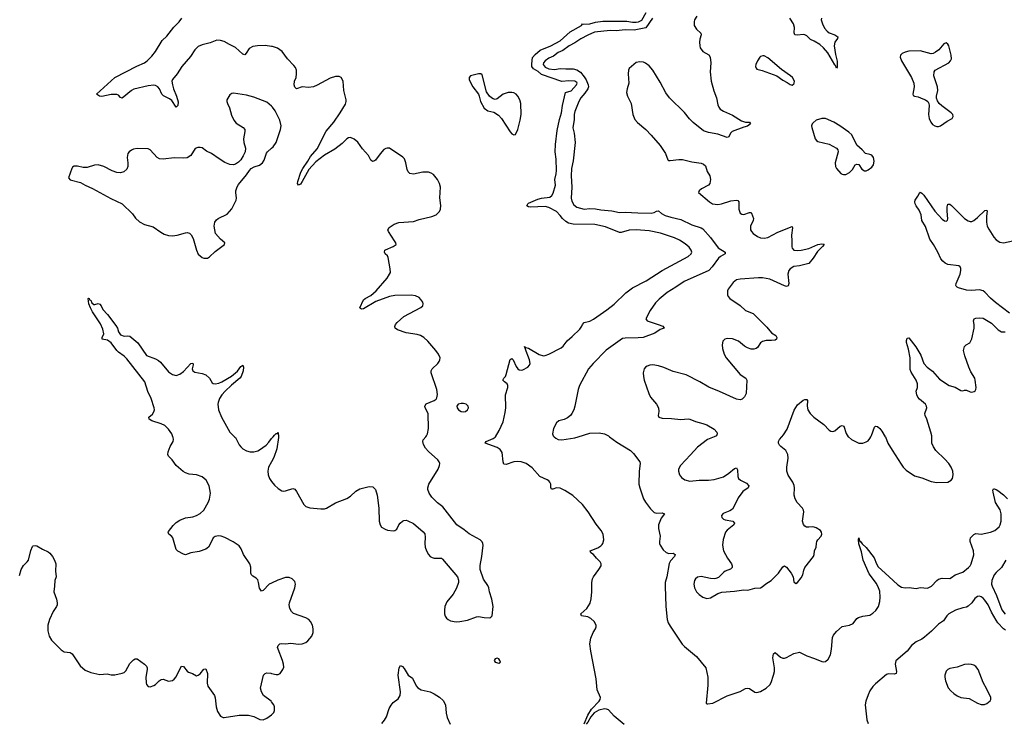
# Model space of a CAD drawing. Header units: inches. Extents: x 1174277 to 1307032, y 522670 to 678486.
# Tile 85 of 121: x 1197284 to 1207899, y 636923 to 644493. Entities that reach past the tile are written whole.
import ezdxf

# ---------------------------------------------------------------- set-up
doc = ezdxf.new("R2010")
doc.units = ezdxf.units.IN
doc.header["$MEASUREMENT"] = 0
for name, color, linetype in [('B1693', 7, 'Continuous'), ('B1694', 7, 'Continuous'), ('B2603', 7, 'Continuous'), ('B2604', 7, 'Continuous')]:
    doc.layers.add(name, color=color, linetype=linetype)

msp = doc.modelspace()

# ---------------------------------------------------------------- linework, layer by layer
at = {"layer": 'B1693', "color": 6, "elevation": 1000}
for points in [[(1200000, 638422), (1199974, 638410), (1199910, 638343), (1199890, 638337), (1199870, 638367), (1199860, 638430), (1199850, 638459), (1199835, 638475), (1199797, 638497), (1199783, 638510), (1199775, 638530), (1199775, 638595), (1199767, 638630), (1199698, 638730), (1199671, 638791), (1199650, 638825), (1199587, 638867), (1199495, 638915), (1199456, 638930), (1199427, 638933), (1199390, 638925), (1199370, 638910), (1199339, 638841), (1199320, 638810), (1199290, 638787), (1199218, 638762), (1199130, 638747), (1199070, 638729), (1199050, 638734), (1198990, 638767), (1198970, 638783), (1198936, 638910), (1198926, 638926), (1198891, 638950), (1198886, 638970), (1198890, 638979), (1198937, 639043), (1198970, 639074), (1199010, 639101), (1199070, 639127), (1199150, 639137), (1199190, 639150), (1199230, 639173), (1199268, 639210), (1199317, 639290), (1199332, 639328), (1199340, 639390), (1199327, 639470), (1199295, 639530), (1199250, 639569), (1199190, 639589), (1199110, 639597), (1199070, 639611), (1199045, 639625), (1198970, 639690), (1198928, 639750), (1198887, 639790), (1198881, 639810), (1198884, 639836), (1198906, 639894), (1198938, 639950), (1198941, 639970), (1198939, 639990), (1198935, 640000)], [(1199601, 640000), (1199611, 639990), (1199652, 639912), (1199669, 639890), (1199691, 639871), (1199730, 639847), (1199770, 639837), (1199810, 639837), (1199850, 639847), (1199870, 639857), (1199941, 639910), (1199970, 639940), (1200000, 639979)], [(1200000, 639731), (1199968, 639672), (1199959, 639630), (1199962, 639590), (1199976, 639550), (1200000, 639518)], [(1197284, 638504), (1197301, 638570), (1197326, 638614), (1197365, 638650), (1197380, 638670), (1197405, 638775), (1197423, 638817), (1197430, 638825), (1197450, 638829), (1197470, 638824), (1197529, 638789), (1197590, 638759), (1197610, 638744), (1197637, 638710), (1197660, 638670), (1197673, 638630), (1197671, 638550), (1197679, 638490), (1197664, 638450), (1197661, 638390), (1197651, 638330), (1197681, 638250), (1197689, 638210), (1197688, 638190), (1197680, 638170), (1197644, 638116), (1197604, 638030), (1197589, 637969), (1197587, 637910), (1197603, 637850), (1197626, 637806), (1197730, 637703), (1197763, 637683), (1197830, 637674), (1197850, 637660), (1197936, 637530), (1197990, 637485), (1198050, 637461), (1198150, 637437), (1198226, 637446), (1198270, 637435), (1198310, 637434), (1198390, 637451), (1198410, 637459), (1198430, 637479), (1198470, 637555), (1198510, 637597), (1198530, 637607), (1198550, 637605), (1198630, 637549), (1198650, 637528), (1198657, 637510), (1198657, 637490), (1198645, 637410), (1198648, 637348), (1198650, 637330), (1198670, 637307), (1198690, 637305), (1198730, 637319), (1198750, 637331), (1198789, 637371), (1198810, 637383), (1198830, 637386), (1198890, 637367), (1198930, 637374), (1198950, 637388), (1198970, 637412), (1199010, 637497), (1199030, 637526), (1199050, 637524), (1199090, 637472), (1199103, 637463), (1199149, 637449), (1199190, 637424), (1199210, 637429), (1199230, 637446), (1199270, 637495), (1199290, 637498), (1199310, 637450), (1199305, 637345), (1199311, 637311), (1199385, 637210), (1199392, 637188), (1199402, 637090), (1199418, 637038), (1199450, 636990), (1199476, 636976), (1199490, 636974), (1199650, 636999), (1199750, 636999), (1199810, 636986), (1199874, 636954), (1199910, 636949), (1199950, 636966), (1200000, 637004)], [(1200000, 637142), (1199994, 637150), (1199912, 637212), (1199891, 637250), (1199882, 637290), (1199911, 637429), (1199930, 637450), (1199950, 637454), (1199990, 637452), (1200000, 637450)]]:
    msp.add_lwpolyline(points, dxfattribs=at)
at = {"layer": 'B1694', "color": 6}
for points, elevation in [([(1200000, 644205), (1199930, 644215), (1199848, 644212), (1199796, 644204), (1199757, 644183), (1199727, 644133), (1199710, 644115), (1199690, 644121), (1199610, 644193), (1199545, 644225), (1199490, 644258), (1199450, 644270), (1199409, 644271), (1199337, 644243), (1199250, 644223), (1199210, 644204), (1199171, 644169), (1199124, 644096), (1199034, 643990), (1198983, 643910), (1198931, 643849), (1198924, 643830), (1198931, 643790), (1198942, 643750), (1198975, 643670), (1198992, 643608), (1198990, 643567), (1198970, 643551), (1198923, 643623), (1198901, 643641), (1198833, 643673), (1198818, 643690), (1198790, 643749), (1198773, 643770), (1198750, 643785), (1198730, 643789), (1198670, 643781), (1198516, 643744), (1198490, 643730), (1198390, 643647), (1198370, 643656), (1198350, 643680), (1198330, 643688), (1198270, 643688), (1198170, 643667), (1198144, 643670), (1198112, 643690), (1198310, 643869), (1198547, 643993), (1198630, 644028), (1198659, 644050), (1198710, 644102), (1198749, 644150), (1198820, 644270), (1198870, 644317), (1198946, 644414), (1199003, 644470), (1199031, 644509)], 1000), ([(1200000, 643560), (1199950, 643603), (1199810, 643660), (1199730, 643679), (1199590, 643702), (1199570, 643698), (1199550, 643684), (1199519, 643630), (1199518, 643610), (1199524, 643590), (1199545, 643545), (1199566, 643466), (1199591, 643410), (1199617, 643377), (1199692, 643330), (1199710, 643310), (1199712, 643290), (1199698, 643210), (1199701, 643170), (1199717, 643110), (1199714, 643070), (1199695, 643025), (1199670, 642982), (1199643, 642957), (1199610, 642938), (1199589, 642931), (1199550, 642933), (1199496, 642956), (1199433, 642993), (1199353, 643050), (1199298, 643078), (1199250, 643111), (1199230, 643117), (1199203, 643117), (1199175, 643105), (1199128, 643030), (1199090, 643005), (1199050, 643000), (1198950, 643003), (1198830, 642990), (1198790, 642995), (1198767, 643007), (1198690, 643091), (1198670, 643103), (1198550, 643106), (1198510, 643098), (1198490, 643089), (1198466, 643070), (1198451, 643050), (1198442, 643010), (1198451, 642950), (1198449, 642910), (1198438, 642882), (1198406, 642854), (1198370, 642843), (1198330, 642847), (1198283, 642863), (1198190, 642910), (1198130, 642928), (1198090, 642926), (1198010, 642902), (1197970, 642901), (1197906, 642914), (1197870, 642915), (1197855, 642905), (1197846, 642890), (1197811, 642791), (1197828, 642768), (1197939, 642739), (1197989, 642709), (1198070, 642676), (1198268, 642568), (1198390, 642510), (1198501, 642401), (1198534, 642354), (1198577, 642317), (1198630, 642287), (1198723, 642263), (1198805, 642205), (1198843, 642183), (1198888, 642168), (1198930, 642164), (1198981, 642170), (1199070, 642198), (1199090, 642201), (1199114, 642194), (1199134, 642174), (1199154, 642134), (1199189, 642009), (1199208, 641968), (1199251, 641930), (1199270, 641922), (1199310, 641925), (1199330, 641938), (1199390, 641995), (1199492, 642070), (1199495, 642090), (1199450, 642128), (1199394, 642190), (1199379, 642270), (1199389, 642311), (1199405, 642335), (1199425, 642350), (1199522, 642398), (1199570, 642457), (1199618, 642550), (1199622, 642570), (1199614, 642630), (1199616, 642650), (1199628, 642692), (1199642, 642718), (1199730, 642821), (1199760, 642870), (1199780, 642890), (1199811, 642909), (1199870, 642926), (1199903, 642950), (1199919, 642981), (1199944, 643056), (1199955, 643070), (1200000, 643108)], 1100), ([(1198935, 640000), (1198923, 640030), (1198890, 640083), (1198850, 640120), (1198810, 640139), (1198708, 640170), (1198681, 640190), (1198678, 640210), (1198716, 640244), (1198732, 640268), (1198736, 640290), (1198734, 640310), (1198700, 640410), (1198666, 640486), (1198634, 640590), (1198438, 640838), (1198409, 640869), (1198350, 640910), (1198330, 640930), (1198271, 641011), (1198230, 641039), (1198173, 641050), (1198175, 641070), (1198190, 641110), (1198179, 641159), (1198156, 641216), (1198070, 641347), (1198048, 641390), (1198031, 641430), (1198024, 641490), (1198027, 641493), (1198032, 641490), (1198036, 641476), (1198050, 641470), (1198062, 641442), (1198085, 641425), (1198096, 641424), (1198130, 641434), (1198150, 641429), (1198164, 641410), (1198182, 641370), (1198230, 641317), (1198319, 641199), (1198338, 641170), (1198351, 641130), (1198370, 641099), (1198410, 641083), (1198450, 641088), (1198470, 641084), (1198559, 641010), (1198650, 640875), (1198750, 640838), (1198782, 640822), (1198803, 640803), (1198890, 640698), (1198930, 640670), (1198970, 640661), (1199010, 640673), (1199050, 640704), (1199129, 640790), (1199150, 640793), (1199153, 640773), (1199145, 640730), (1199152, 640710), (1199174, 640694), (1199250, 640682), (1199290, 640665), (1199329, 640630), (1199361, 640581), (1199370, 640573), (1199390, 640568), (1199430, 640577), (1199462, 640590), (1199567, 640653), (1199633, 640707), (1199670, 640756), (1199690, 640770), (1199697, 640750), (1199692, 640710), (1199672, 640650), (1199658, 640630), (1199566, 640554), (1199498, 640490), (1199463, 640450), (1199438, 640410), (1199423, 640370), (1199420, 640350), (1199428, 640290), (1199460, 640210), (1199549, 640050), (1199601, 640000)], 1000)]:
    msp.add_lwpolyline(points, dxfattribs=dict(at, elevation=elevation))
at = {"layer": 'B2603', "color": 6}
for points, elevation in [([(1200000, 639518), (1200030, 639478), (1200070, 639441), (1200110, 639417), (1200130, 639414), (1200150, 639417), (1200230, 639441), (1200250, 639435), (1200269, 639409), (1200348, 639268), (1200368, 639248), (1200412, 639232), (1200530, 639222), (1200570, 639224), (1200593, 639230), (1200690, 639289), (1200810, 639335), (1200850, 639359), (1200907, 639413), (1200950, 639440), (1201050, 639462), (1201090, 639459), (1201107, 639447), (1201119, 639430), (1201138, 639370), (1201155, 639230), (1201161, 639090), (1201171, 639050), (1201186, 639026), (1201223, 639003), (1201250, 638993), (1201310, 638986), (1201330, 638990), (1201350, 639005), (1201371, 639050), (1201385, 639070), (1201410, 639090), (1201424, 639096), (1201450, 639099), (1201470, 639095), (1201530, 639065), (1201635, 638975), (1201652, 638952), (1201657, 638917), (1201652, 638850), (1201656, 638810), (1201670, 638771), (1201692, 638730), (1201710, 638709), (1201730, 638698), (1201752, 638692), (1201830, 638690), (1201842, 638682), (1202005, 638490), (1202015, 638455), (1202014, 638430), (1201993, 638367), (1201958, 638302), (1201890, 638219), (1201868, 638170), (1201862, 638130), (1201864, 638090), (1201870, 638068), (1201886, 638046), (1201904, 638030), (1201930, 638017), (1201990, 638006), (1202030, 638009), (1202110, 638024), (1202210, 638058), (1202230, 638061), (1202290, 638052), (1202351, 638049), (1202365, 638055), (1202376, 638070), (1202387, 638170), (1202373, 638250), (1202349, 638329), (1202342, 638370), (1202330, 638398), (1202285, 638465), (1202249, 638570), (1202249, 638611), (1202268, 638710), (1202280, 638830), (1202278, 638850), (1202270, 638866), (1202247, 638890), (1202130, 638953), (1202077, 638997), (1201998, 639050), (1201845, 639245), (1201790, 639289), (1201728, 639350), (1201698, 639390), (1201683, 639430), (1201683, 639450), (1201695, 639490), (1201794, 639650), (1201810, 639690), (1201812, 639710), (1201805, 639730), (1201791, 639750), (1201690, 639841), (1201658, 639878), (1201636, 639916), (1201632, 639950), (1201635, 639965), (1201663, 640000)], 1000), ([(1200073, 640000), (1200074, 639990), (1200055, 639870), (1200024, 639776), (1200000, 639731)], 1000), ([(1200000, 639979), (1200017, 640000)], 1000), ([(1203370, 636908), (1203410, 636998), (1203450, 637064), (1203530, 637150), (1203541, 637170), (1203545, 637190), (1203511, 637271), (1203499, 637390), (1203440, 637690), (1203432, 637770), (1203441, 637830), (1203468, 637890), (1203492, 637930), (1203498, 637950), (1203497, 637970), (1203477, 638010), (1203443, 638043), (1203410, 638060), (1203342, 638070), (1203335, 638090), (1203397, 638150), (1203435, 638205), (1203446, 638254), (1203452, 638328), (1203452, 638428), (1203461, 638470), (1203470, 638491), (1203529, 638570), (1203551, 638610), (1203553, 638630), (1203543, 638650), (1203502, 638690), (1203471, 638731), (1203441, 638750), (1203433, 638770), (1203516, 638804), (1203550, 638823), (1203563, 638837), (1203571, 638850), (1203580, 638890), (1203575, 638950), (1203554, 638990), (1203498, 639058), (1203412, 639192), (1203350, 639269), (1203247, 639367), (1203160, 639420), (1203110, 639444), (1203070, 639448), (1203030, 639435), (1203016, 639436), (1203011, 639451), (1203010, 639490), (1203001, 639510), (1202990, 639523), (1202970, 639537), (1202890, 639570), (1202810, 639666), (1202744, 639710), (1202690, 639728), (1202646, 639734), (1202610, 639728), (1202530, 639699), (1202504, 639704), (1202495, 639730), (1202484, 639830), (1202463, 639863), (1202430, 639884), (1202302, 639930), (1202313, 639950), (1202390, 639980), (1202410, 639995), (1202413, 640000)], 900), ([(1203045, 640000), (1203063, 639983), (1203090, 639971), (1203130, 639966), (1203269, 639989), (1203304, 640000)], 900), ([(1203643, 640000), (1203720, 639940), (1203869, 639850), (1203900, 639820), (1203969, 639730), (1203973, 639710), (1203962, 639630), (1203960, 639490), (1203968, 639448), (1204010, 639330), (1204030, 639295), (1204084, 639224), (1204125, 639185), (1204150, 639176), (1204210, 639179), (1204235, 639170), (1204198, 639122), (1204170, 639050), (1204172, 639010), (1204189, 638930), (1204182, 638870), (1204181, 638850), (1204187, 638830), (1204221, 638781), (1204254, 638754), (1204283, 638743), (1204330, 638745), (1204352, 638730), (1204342, 638710), (1204299, 638661), (1204285, 638635), (1204262, 638490), (1204244, 638430), (1204242, 638390), (1204249, 638170), (1204264, 638030), (1204276, 637996), (1204298, 637958), (1204426, 637766), (1204450, 637740), (1204580, 637630), (1204681, 637510), (1204702, 637410), (1204704, 637376), (1204704, 637324), (1204686, 637130), (1204690, 637123), (1204701, 637121), (1204757, 637130), (1204910, 637208), (1205050, 637253), (1205110, 637286), (1205130, 637290), (1205150, 637287), (1205210, 637246), (1205230, 637244), (1205270, 637254), (1205330, 637291), (1205370, 637327), (1205386, 637350), (1205411, 637430), (1205420, 637470), (1205420, 637510), (1205403, 637617), (1205410, 637661), (1205430, 637674), (1205485, 637625), (1205510, 637614), (1205530, 637614), (1205550, 637621), (1205630, 637664), (1205690, 637680), (1205770, 637639), (1205852, 637612), (1205930, 637577), (1205950, 637574), (1205970, 637578), (1205998, 637602), (1206024, 637650), (1206036, 637710), (1206045, 637835), (1206057, 637863), (1206090, 637902), (1206150, 637956), (1206230, 637969), (1206270, 637988), (1206310, 638041), (1206327, 638053), (1206373, 638067), (1206450, 638078), (1206483, 638097), (1206514, 638126), (1206541, 638170), (1206556, 638224), (1206562, 638270), (1206555, 638335), (1206544, 638370), (1206519, 638419), (1206442, 638522), (1206378, 638670), (1206358, 638758), (1206330, 638847), (1206326, 638894), (1206330, 638911), (1206338, 638878), (1206350, 638870), (1206366, 638846), (1206410, 638806), (1206495, 638695), (1206520, 638630), (1206538, 638598), (1206655, 638495), (1206750, 638403), (1206790, 638380), (1206830, 638370), (1206874, 638374), (1206950, 638366), (1206990, 638375), (1207070, 638369), (1207112, 638388), (1207170, 638450), (1207190, 638465), (1207230, 638476), (1207310, 638473), (1207330, 638482), (1207370, 638513), (1207450, 638542), (1207511, 638589), (1207530, 638608), (1207541, 638630), (1207571, 638729), (1207565, 638770), (1207531, 638870), (1207529, 638890), (1207534, 638910), (1207570, 638948), (1207590, 638957), (1207650, 638951), (1207750, 638971), (1207796, 638990), (1207844, 639030), (1207854, 639050), (1207864, 639090), (1207866, 639170), (1207853, 639213), (1207804, 639290), (1207777, 639403), (1207776, 639424), (1207783, 639437), (1207790, 639439), (1207810, 639432), (1207830, 639419), (1207890, 639373), (1207932, 639332)], 900), ([(1204771, 640000), (1204698, 639970), (1204590, 639889), (1204516, 639804), (1204408, 639690), (1204388, 639652), (1204386, 639630), (1204397, 639590), (1204419, 639559), (1204454, 639534), (1204510, 639522), (1204610, 639530), (1204710, 639531), (1204770, 639538), (1204870, 639566), (1204930, 639608), (1204990, 639659), (1205010, 639663), (1205024, 639644), (1205027, 639570), (1205032, 639550), (1205053, 639533), (1205119, 639499), (1205146, 639470), (1205139, 639450), (1205081, 639410), (1205030, 639341), (1204988, 639250), (1204970, 639221), (1204940, 639200), (1204869, 639171), (1204851, 639150), (1204852, 639130), (1204870, 639110), (1204890, 639103), (1204971, 639091), (1204991, 639070), (1204982, 639050), (1204910, 638993), (1204892, 638970), (1204868, 638892), (1204860, 638830), (1204873, 638770), (1204913, 638693), (1204958, 638630), (1204966, 638610), (1204965, 638590), (1204948, 638572), (1204890, 638550), (1204870, 638537), (1204816, 638484), (1204790, 638471), (1204770, 638467), (1204730, 638471), (1204630, 638495), (1204590, 638485), (1204571, 638469), (1204559, 638450), (1204553, 638410), (1204559, 638370), (1204581, 638330), (1204610, 638299), (1204650, 638270), (1204690, 638256), (1204730, 638263), (1204810, 638310), (1204854, 638326), (1204990, 638335), (1205090, 638349), (1205132, 638348), (1205210, 638367), (1205270, 638372), (1205290, 638383), (1205326, 638414), (1205387, 638450), (1205416, 638484), (1205466, 638530), (1205510, 638598), (1205530, 638607), (1205550, 638595), (1205602, 638530), (1205623, 638490), (1205630, 638438), (1205650, 638419), (1205670, 638430), (1205710, 638478), (1205725, 638510), (1205737, 638563), (1205749, 638590), (1205843, 638710), (1205850, 638730), (1205854, 638770), (1205869, 638810), (1205873, 638850), (1205879, 638870), (1205890, 638890), (1205925, 638930), (1205930, 638950), (1205928, 638970), (1205917, 638990), (1205870, 639018), (1205850, 639027), (1205830, 639030), (1205790, 639025), (1205767, 639027), (1205750, 639035), (1205733, 639053), (1205723, 639090), (1205737, 639190), (1205735, 639210), (1205723, 639230), (1205665, 639290), (1205643, 639330), (1205633, 639370), (1205638, 639450), (1205635, 639475), (1205620, 639510), (1205570, 639586), (1205555, 639630), (1205553, 639670), (1205567, 639770), (1205565, 639810), (1205545, 639850), (1205490, 639893), (1205474, 639910), (1205465, 639930), (1205466, 639950), (1205475, 639970), (1205501, 640000)], 1000), ([(1206216, 640000), (1206218, 639998), (1206250, 639969), (1206329, 639929), (1206373, 639930), (1206410, 639943), (1206430, 639957), (1206450, 639980), (1206460, 640000)], 1000), ([(1206615, 640000), (1206617, 639997), (1206644, 639930), (1206690, 639854), (1206785, 639705), (1206810, 639670), (1206840, 639640), (1206930, 639580), (1207010, 639557), (1207110, 639519), (1207170, 639508), (1207290, 639510), (1207327, 639530), (1207340, 639550), (1207348, 639590), (1207342, 639630), (1207327, 639670), (1207301, 639710), (1207259, 639759), (1207160, 639850), (1207134, 639890), (1207118, 639930), (1207117, 640000)], 1000), ([(1207915, 638670), (1207868, 638592), (1207810, 638538), (1207790, 638512), (1207765, 638450), (1207761, 638410), (1207767, 638390), (1207813, 638290), (1207873, 638133), (1207908, 638088)], 900), ([(1200000, 637450), (1200050, 637438), (1200070, 637439), (1200091, 637450), (1200121, 637490), (1200130, 637518), (1200128, 637550), (1200117, 637590), (1200069, 637710), (1200065, 637730), (1200069, 637751), (1200090, 637769), (1200110, 637771), (1200150, 637767), (1200206, 637774), (1200290, 637763), (1200330, 637768), (1200370, 637784), (1200390, 637799), (1200433, 637850), (1200447, 637890), (1200449, 637930), (1200442, 637970), (1200421, 638010), (1200401, 638030), (1200370, 638047), (1200235, 638095), (1200215, 638115), (1200197, 638150), (1200191, 638190), (1200194, 638210), (1200250, 638370), (1200258, 638410), (1200250, 638440), (1200222, 638470), (1200190, 638482), (1200150, 638482), (1200066, 638454), (1200000, 638422)], 1000), ([(1207910, 637917), (1207890, 637929), (1207830, 637994), (1207810, 638023), (1207759, 638110), (1207723, 638190), (1207690, 638240), (1207670, 638262), (1207650, 638275), (1207630, 638281), (1207610, 638277), (1207582, 638258), (1207547, 638210), (1207510, 638174), (1207490, 638164), (1207450, 638156), (1207373, 638130), (1207302, 638090), (1207279, 638070), (1207243, 638017), (1207190, 637980), (1207115, 637905), (1207040, 637840), (1207010, 637820), (1206948, 637790), (1206899, 637750), (1206850, 637689), (1206730, 637584), (1206721, 637550), (1206738, 637470), (1206732, 637448), (1206710, 637442), (1206650, 637444), (1206630, 637437), (1206510, 637339), (1206483, 637310), (1206450, 637262), (1206430, 637219), (1206406, 637150), (1206400, 637110), (1206418, 636950), (1206430, 636910)], 900), ([(1201190, 636910), (1201216, 636944), (1201237, 636983), (1201268, 637070), (1201290, 637108), (1201310, 637136), (1201363, 637177), (1201387, 637213), (1201391, 637251), (1201364, 637430), (1201375, 637510), (1201390, 637534), (1201410, 637524), (1201430, 637503), (1201473, 637430), (1201518, 637398), (1201557, 637317), (1201575, 637295), (1201614, 637274), (1201709, 637251), (1201753, 637230), (1201810, 637195), (1201850, 637159), (1201874, 637110), (1201882, 637022), (1201893, 636973), (1201924, 636904)], 900), ([(1200000, 637004), (1200007, 637010), (1200023, 637030), (1200030, 637050), (1200030, 637090), (1200023, 637110), (1200000, 637142)], 1000), ([(1203799, 636899), (1203694, 636990), (1203630, 637056), (1203610, 637066), (1203590, 637068), (1203528, 637052), (1203477, 637023), (1203440, 636980), (1203410, 636924), (1203390, 636903)], 900)]:
    msp.add_lwpolyline(points, dxfattribs=dict(at, elevation=elevation))
at = {"layer": 'B2603', "color": 6, "elevation": 1000}
for points in [[(1202430, 637613), (1202410, 637608), (1202398, 637590), (1202410, 637572), (1202450, 637561), (1202468, 637570), (1202462, 637590), (1202450, 637608)], [(1207510, 637549), (1207470, 637545), (1207390, 637518), (1207310, 637504), (1207290, 637493), (1207270, 637472), (1207258, 637430), (1207257, 637410), (1207265, 637370), (1207295, 637295), (1207321, 637261), (1207353, 637233), (1207390, 637208), (1207430, 637191), (1207518, 637178), (1207610, 637129), (1207650, 637113), (1207686, 637114), (1207710, 637124), (1207747, 637153), (1207754, 637170), (1207752, 637190), (1207710, 637280), (1207670, 637350), (1207618, 637490), (1207590, 637525), (1207570, 637537), (1207545, 637545)]]:
    msp.add_lwpolyline(points, close=True, dxfattribs=at)
at = {"layer": 'B2604', "color": 6}
for points, elevation in [([(1202413, 640000), (1202452, 640068), (1202498, 640162), (1202519, 640261), (1202525, 640310), (1202520, 640450), (1202546, 640530), (1202548, 640550), (1202539, 640570), (1202510, 640590), (1202492, 640610), (1202502, 640630), (1202521, 640650), (1202529, 640670), (1202570, 640831), (1202590, 640844), (1202604, 640830), (1202635, 640755), (1202654, 640730), (1202670, 640720), (1202690, 640717), (1202710, 640720), (1202761, 640750), (1202780, 640770), (1202788, 640790), (1202781, 640830), (1202734, 640950), (1202739, 640959), (1202730, 640962), (1202727, 640973), (1202740, 640960), (1202770, 640955), (1202885, 640885), (1202930, 640873), (1202950, 640875), (1202990, 640888), (1203122, 640958), (1203143, 640977), (1203186, 641034), (1203241, 641079), (1203321, 641159), (1203344, 641190), (1203352, 641208), (1203370, 641229), (1203430, 641246), (1203470, 641266), (1203614, 641366), (1203693, 641427), (1203819, 641550), (1203890, 641605), (1204039, 641681), (1204210, 641790), (1204490, 641942), (1204523, 641970), (1204529, 641990), (1204524, 642010), (1204501, 642041), (1204458, 642078), (1204397, 642117), (1204343, 642143), (1204192, 642192), (1204070, 642217), (1203930, 642230), (1203855, 642225), (1203770, 642200), (1203750, 642200), (1203601, 642261), (1203485, 642285), (1203250, 642290), (1203202, 642302), (1203170, 642318), (1203135, 642350), (1203110, 642384), (1203070, 642425), (1202990, 642468), (1202950, 642480), (1202790, 642473), (1202770, 642476), (1202750, 642489), (1202761, 642510), (1202770, 642517), (1202870, 642559), (1202910, 642569), (1202999, 642581), (1203021, 642599), (1203035, 642625), (1203061, 642710), (1203053, 642770), (1203069, 642831), (1203072, 642868), (1203068, 642990), (1203056, 643070), (1203060, 643150), (1203079, 643301), (1203103, 643417), (1203125, 643490), (1203137, 643570), (1203169, 643710), (1203230, 643728), (1203287, 643790), (1203293, 643810), (1203290, 643818), (1203268, 643832), (1203204, 643836), (1203130, 643826), (1202910, 643903), (1202874, 643934), (1202824, 643964), (1202807, 643990), (1202804, 644016), (1202814, 644086), (1202841, 644119), (1202894, 644166), (1203010, 644213), (1203110, 644267), (1203218, 644362), (1203339, 644430), (1203352, 644448), (1203364, 644444), (1203429, 644450), (1203490, 644467), (1203570, 644478), (1203830, 644479), (1203890, 644466), (1203930, 644466), (1203955, 644470), (1203991, 644489), (1204039, 644570)], 900), ([(1204106, 644510), (1204035, 644405), (1203910, 644379), (1203810, 644383), (1203713, 644373), (1203650, 644378), (1203481, 644359), (1203410, 644328), (1203334, 644286), (1203270, 644243), (1203207, 644213), (1203140, 644160), (1203090, 644138), (1203038, 644102), (1202990, 644079), (1202949, 644050), (1202931, 644030), (1202928, 644010), (1202950, 643981), (1202990, 643962), (1203050, 643957), (1203110, 643968), (1203170, 643962), (1203250, 643963), (1203290, 643954), (1203330, 643927), (1203370, 643876), (1203390, 643844), (1203413, 643790), (1203415, 643770), (1203408, 643750), (1203378, 643702), (1203333, 643650), (1203311, 643610), (1203270, 643503), (1203262, 643470), (1203263, 643417), (1203249, 643329), (1203262, 643270), (1203271, 643170), (1203250, 642974), (1203232, 642890), (1203229, 642811), (1203236, 642690), (1203230, 642570), (1203237, 642537), (1203257, 642497), (1203290, 642474), (1203370, 642453), (1203430, 642458), (1203490, 642454), (1203550, 642444), (1203666, 642434), (1203750, 642416), (1203810, 642420), (1203949, 642411), (1204090, 642410), (1204124, 642416), (1204150, 642431), (1204170, 642432), (1204204, 642404), (1204244, 642384), (1204304, 642364), (1204410, 642341), (1204530, 642282), (1204630, 642251), (1204650, 642240), (1204730, 642148), (1204815, 642035), (1204888, 641990), (1204890, 641970), (1204838, 641942), (1204816, 641924), (1204750, 641829), (1204715, 641790), (1204447, 641673), (1204356, 641610), (1204265, 641555), (1204178, 641482), (1204138, 641442), (1204080, 641360), (1204035, 641270), (1204049, 641249), (1204168, 641210), (1204216, 641190), (1204231, 641170), (1204190, 641155), (1204130, 641114), (1204006, 641070), (1203950, 641064), (1203810, 641063), (1203783, 641057), (1203608, 640932), (1203467, 640790), (1203416, 640730), (1203318, 640550), (1203306, 640510), (1203270, 640330), (1203257, 640290), (1203237, 640250), (1203222, 640230), (1203190, 640204), (1203153, 640187), (1203095, 640170), (1203071, 640150), (1203039, 640090), (1203028, 640030), (1203035, 640010), (1203045, 640000)], 900), ([(1204585, 644530), (1204560, 644490), (1204554, 644470), (1204555, 644430), (1204580, 644390), (1204628, 644348), (1204632, 644330), (1204617, 644283), (1204612, 644250), (1204615, 644210), (1204621, 644190), (1204650, 644152), (1204714, 644114), (1204729, 644089), (1204735, 644030), (1204727, 643930), (1204737, 643830), (1204766, 643726), (1204797, 643650), (1204810, 643576), (1204821, 643550), (1204837, 643530), (1204870, 643506), (1204970, 643464), (1205065, 643405), (1205110, 643388), (1205150, 643388), (1205159, 643379), (1205161, 643370), (1205130, 643347), (1205090, 643336), (1204965, 643290), (1204947, 643270), (1204930, 643231), (1204910, 643223), (1204810, 643261), (1204710, 643276), (1204657, 643297), (1204544, 643384), (1204505, 643425), (1204450, 643495), (1204291, 643651), (1204250, 643706), (1204190, 643820), (1204111, 643951), (1204070, 643996), (1204030, 644026), (1204010, 644035), (1203970, 644040), (1203930, 644033), (1203854, 643966), (1203848, 643950), (1203844, 643910), (1203852, 643810), (1203832, 643750), (1203826, 643710), (1203837, 643670), (1203875, 643590), (1203894, 643470), (1203917, 643417), (1203944, 643384), (1204033, 643310), (1204092, 643250), (1204190, 643136), (1204245, 643050), (1204270, 642985), (1204277, 642977), (1204295, 642975), (1204390, 642988), (1204430, 642988), (1204530, 642961), (1204630, 642948), (1204657, 642937), (1204677, 642917), (1204697, 642857), (1204723, 642810), (1204731, 642770), (1204729, 642750), (1204723, 642730), (1204709, 642711), (1204633, 642670), (1204609, 642651), (1204603, 642630), (1204719, 642530), (1204752, 642510), (1204810, 642502), (1204850, 642510), (1204950, 642542), (1205010, 642550), (1205026, 642546), (1205035, 642530), (1205038, 642450), (1205052, 642410), (1205070, 642397), (1205090, 642394), (1205150, 642414), (1205170, 642415), (1205175, 642410), (1205194, 642350), (1205191, 642329), (1205162, 642270), (1205164, 642230), (1205172, 642210), (1205191, 642190), (1205238, 642158), (1205270, 642144), (1205310, 642138), (1205350, 642147), (1205457, 642203), (1205610, 642264), (1205616, 642250), (1205605, 642170), (1205609, 642110), (1205607, 642047), (1205610, 642030), (1205631, 642011), (1205670, 642005), (1205709, 642010), (1205790, 642029), (1205890, 642070), (1205930, 642079), (1205954, 642074), (1205956, 642070), (1205939, 642050), (1205884, 641996), (1205838, 641922), (1205793, 641867), (1205690, 641841), (1205630, 641833), (1205591, 641810), (1205576, 641790), (1205565, 641750), (1205575, 641650), (1205570, 641626), (1205550, 641619), (1205530, 641624), (1205370, 641699), (1205293, 641713), (1205250, 641713), (1205050, 641698), (1205010, 641690), (1204977, 641663), (1204923, 641590), (1204914, 641570), (1204913, 641530), (1204922, 641510), (1204941, 641490), (1205052, 641412), (1205110, 641361), (1205190, 641327), (1205340, 641180), (1205390, 641121), (1205434, 641090), (1205447, 641070), (1205444, 641050), (1205430, 641040), (1205390, 641035), (1205330, 641038), (1205293, 641027), (1205272, 641010), (1205238, 640962), (1205222, 640950), (1205197, 640943), (1205170, 640945), (1205130, 640956), (1205097, 640977), (1205033, 641030), (1204970, 641056), (1204910, 641058), (1204886, 641050), (1204866, 641030), (1204856, 640990), (1204861, 640950), (1204879, 640890), (1204899, 640850), (1205050, 640671), (1205111, 640631), (1205123, 640610), (1205114, 640466), (1205098, 640430), (1205074, 640406), (1205050, 640397), (1205010, 640403), (1204830, 640487), (1204713, 640533), (1204615, 640590), (1204470, 640667), (1204330, 640703), (1204230, 640747), (1204170, 640765), (1204110, 640774), (1204079, 640770), (1204050, 640759), (1204032, 640748), (1204017, 640730), (1204006, 640690), (1204008, 640650), (1204016, 640610), (1204065, 640465), (1204085, 640425), (1204148, 640350), (1204171, 640310), (1204176, 640270), (1204168, 640230), (1204176, 640210), (1204210, 640199), (1204310, 640197), (1204410, 640186), (1204490, 640191), (1204510, 640188), (1204570, 640163), (1204650, 640143), (1204690, 640127), (1204770, 640081), (1204798, 640050), (1204804, 640030), (1204795, 640010), (1204771, 640000)], 1000), ([(1205928, 644510), (1205926, 644490), (1205937, 644450), (1205962, 644402), (1205988, 644368), (1206010, 644350), (1206070, 644330), (1206105, 644310), (1206100, 644290), (1206071, 644250), (1206064, 644210), (1206077, 644117), (1206095, 644045), (1206098, 643982), (1206090, 643971), (1206078, 643998), (1206070, 644006), (1205995, 644135), (1205950, 644190), (1205910, 644226), (1205850, 644263), (1205810, 644279), (1205770, 644319), (1205750, 644331), (1205730, 644334), (1205670, 644326), (1205642, 644330), (1205633, 644350), (1205638, 644410), (1205627, 644450), (1205588, 644510)], 1000), ([(1201663, 640000), (1201670, 640010), (1201680, 640030), (1201692, 640090), (1201688, 640250), (1201657, 640310), (1201653, 640330), (1201666, 640354), (1201753, 640390), (1201774, 640406), (1201782, 640418), (1201787, 640453), (1201780, 640510), (1201719, 640690), (1201720, 640710), (1201730, 640730), (1201791, 640790), (1201806, 640810), (1201814, 640830), (1201816, 640850), (1201800, 640890), (1201771, 640930), (1201685, 641030), (1201640, 641070), (1201605, 641090), (1201570, 641102), (1201450, 641120), (1201358, 641150), (1201332, 641170), (1201329, 641189), (1201337, 641210), (1201352, 641230), (1201424, 641296), (1201609, 641391), (1201629, 641410), (1201634, 641430), (1201631, 641450), (1201610, 641480), (1201590, 641500), (1201550, 641518), (1201506, 641526), (1201330, 641522), (1201270, 641512), (1201122, 641458), (1200990, 641379), (1200970, 641376), (1200960, 641380), (1200952, 641390), (1200990, 641473), (1201010, 641490), (1201070, 641520), (1201127, 641570), (1201245, 641710), (1201272, 641750), (1201280, 641770), (1201278, 641810), (1201255, 641930), (1201248, 641950), (1201224, 641970), (1201216, 641990), (1201221, 642010), (1201226, 642014), (1201312, 642050), (1201342, 642070), (1201338, 642090), (1201326, 642110), (1201259, 642210), (1201254, 642230), (1201266, 642254), (1201322, 642290), (1201370, 642307), (1201530, 642320), (1201590, 642342), (1201728, 642372), (1201774, 642390), (1201810, 642425), (1201821, 642450), (1201826, 642490), (1201814, 642574), (1201819, 642690), (1201809, 642730), (1201790, 642770), (1201744, 642824), (1201720, 642840), (1201690, 642849), (1201630, 642849), (1201530, 642828), (1201490, 642836), (1201473, 642853), (1201460, 642880), (1201448, 642950), (1201433, 642993), (1201413, 643013), (1201270, 643108), (1201246, 643110), (1201230, 643106), (1201210, 643093), (1201170, 643049), (1201119, 642981), (1201110, 642972), (1201087, 642967), (1201070, 642981), (1201046, 643030), (1200980, 643100), (1200930, 643174), (1200890, 643207), (1200850, 643223), (1200830, 643220), (1200810, 643210), (1200761, 643159), (1200683, 643097), (1200570, 643033), (1200478, 642962), (1200402, 642878), (1200330, 642748), (1200310, 642722), (1200289, 642709), (1200280, 642730), (1200283, 642750), (1200316, 642850), (1200335, 642890), (1200392, 642968), (1200421, 643019), (1200490, 643101), (1200588, 643292), (1200671, 643390), (1200740, 643490), (1200796, 643584), (1200803, 643610), (1200802, 643630), (1200777, 643730), (1200770, 643830), (1200750, 643870), (1200730, 643880), (1200690, 643881), (1200630, 643862), (1200490, 643788), (1200450, 643771), (1200397, 643763), (1200330, 643770), (1200270, 643748), (1200250, 643767), (1200244, 643790), (1200247, 643830), (1200263, 643870), (1200270, 643910), (1200268, 643948), (1200258, 643978), (1200241, 644001), (1200172, 644070), (1200114, 644150), (1200065, 644185), (1200010, 644204), (1200000, 644205)], 1000), ([(1200000, 643108), (1200017, 643123), (1200049, 643170), (1200097, 643310), (1200103, 643350), (1200089, 643410), (1200039, 643510), (1200011, 643551), (1200000, 643560)], 1100), ([(1207954, 641330), (1207805, 641445), (1207750, 641494), (1207690, 641557), (1207670, 641571), (1207630, 641583), (1207546, 641574), (1207490, 641580), (1207404, 641604), (1207389, 641610), (1207381, 641621), (1207377, 641630), (1207381, 641650), (1207423, 641750), (1207431, 641790), (1207430, 641812), (1207422, 641830), (1207410, 641840), (1207290, 641854), (1207260, 641870), (1207236, 641890), (1207216, 641916), (1207182, 641990), (1207137, 642070), (1207095, 642130), (1207050, 642266), (1207010, 642330), (1207001, 642390), (1206981, 642441), (1206948, 642488), (1206938, 642510), (1206934, 642530), (1206938, 642550), (1206966, 642590), (1206987, 642633), (1206990, 642635), (1207010, 642624), (1207030, 642601), (1207149, 642429), (1207230, 642343), (1207253, 642327), (1207276, 642324), (1207286, 642334), (1207290, 642346), (1207282, 642430), (1207284, 642476), (1207290, 642504), (1207310, 642505), (1207330, 642490), (1207470, 642351), (1207510, 642327), (1207530, 642320), (1207550, 642320), (1207570, 642329), (1207610, 642361), (1207690, 642437), (1207710, 642442), (1207713, 642430), (1207705, 642375), (1207707, 642310), (1207715, 642270), (1207730, 642235), (1207784, 642150), (1207810, 642122), (1207850, 642096), (1207890, 642089), (1207991, 642109)], 1000), ([(1207117, 640000), (1207117, 640010), (1207108, 640050), (1207064, 640190), (1207046, 640230), (1207043, 640250), (1207063, 640310), (1207060, 640330), (1207049, 640350), (1206984, 640404), (1206966, 640426), (1206954, 640450), (1206950, 640490), (1206963, 640530), (1206964, 640570), (1206950, 640610), (1206896, 640696), (1206885, 640725), (1206882, 640850), (1206864, 640944), (1206844, 641016), (1206843, 641037), (1206850, 641062), (1206870, 641064), (1206943, 640970), (1206998, 640878), (1207030, 640789), (1207067, 640750), (1207125, 640705), (1207200, 640620), (1207305, 640550), (1207370, 640535), (1207430, 640497), (1207450, 640495), (1207470, 640503), (1207490, 640503), (1207530, 640485), (1207550, 640481), (1207574, 640486), (1207586, 640494), (1207592, 640508), (1207594, 640530), (1207585, 640610), (1207581, 640630), (1207539, 640699), (1207516, 640750), (1207473, 640870), (1207460, 640930), (1207468, 640972), (1207489, 640990), (1207528, 641012), (1207547, 641053), (1207575, 641170), (1207575, 641210), (1207568, 641250), (1207575, 641270), (1207590, 641277), (1207630, 641281), (1207670, 641276), (1207690, 641268), (1207762, 641222), (1207831, 641151), (1207870, 641131), (1207909, 641129)], 1000), ([(1205501, 640000), (1205519, 640021), (1205557, 640083), (1205633, 640287), (1205670, 640343), (1205730, 640393), (1205750, 640401), (1205770, 640400), (1205778, 640390), (1205773, 640330), (1205779, 640290), (1205804, 640250), (1205846, 640210), (1205952, 640132), (1206010, 640072), (1206030, 640060), (1206050, 640057), (1206070, 640064), (1206130, 640112), (1206150, 640120), (1206170, 640112), (1206195, 640035), (1206216, 640000)], 1000), ([(1200017, 640000), (1200030, 640017), (1200050, 640034), (1200064, 640036), (1200070, 640045), (1200073, 640000)], 1000), ([(1203304, 640000), (1203430, 640039), (1203530, 640042), (1203590, 640031), (1203630, 640010), (1203643, 640000)], 900), ([(1206460, 640000), (1206467, 640013), (1206499, 640101), (1206510, 640114), (1206530, 640109), (1206556, 640090), (1206580, 640060), (1206615, 640000)], 1000)]:
    msp.add_lwpolyline(points, dxfattribs=dict(at, elevation=elevation))
for points, elevation in [([(1207270, 644244), (1207248, 644232), (1207191, 644170), (1207157, 644143), (1207130, 644130), (1207110, 644126), (1206990, 644159), (1206870, 644153), (1206830, 644144), (1206796, 644130), (1206779, 644110), (1206775, 644090), (1206789, 644050), (1206899, 643870), (1206922, 643810), (1206927, 643770), (1206912, 643692), (1206917, 643677), (1206929, 643669), (1206970, 643662), (1207022, 643642), (1207049, 643629), (1207073, 643610), (1207085, 643590), (1207089, 643570), (1207083, 643470), (1207090, 643430), (1207108, 643388), (1207125, 643365), (1207150, 643349), (1207170, 643342), (1207190, 643342), (1207210, 643349), (1207281, 643399), (1207335, 643430), (1207347, 643450), (1207344, 643470), (1207327, 643490), (1207224, 643564), (1207196, 643590), (1207178, 643618), (1207168, 643648), (1207167, 643670), (1207181, 643730), (1207179, 643770), (1207138, 643890), (1207141, 643930), (1207153, 643950), (1207299, 644030), (1207319, 644050), (1207328, 644070), (1207326, 644110), (1207300, 644210), (1207290, 644229)], 1100), ([(1205296, 644104), (1205270, 644097), (1205263, 644090), (1205237, 644050), (1205221, 644010), (1205217, 643990), (1205222, 643970), (1205230, 643960), (1205290, 643946), (1205447, 643887), (1205510, 643841), (1205558, 643818), (1205590, 643795), (1205610, 643789), (1205630, 643801), (1205635, 643810), (1205636, 643830), (1205614, 643870), (1205595, 643890), (1205497, 643957), (1205350, 644083), (1205310, 644103)], 1100), ([(1202231, 643911), (1202143, 643890), (1202128, 643872), (1202130, 643847), (1202170, 643770), (1202230, 643690), (1202239, 643670), (1202251, 643610), (1202290, 643539), (1202330, 643513), (1202396, 643496), (1202446, 643466), (1202480, 643430), (1202570, 643285), (1202590, 643265), (1202610, 643252), (1202630, 643256), (1202656, 643310), (1202680, 643410), (1202689, 643470), (1202686, 643590), (1202677, 643630), (1202656, 643670), (1202636, 643690), (1202610, 643704), (1202590, 643710), (1202550, 643710), (1202497, 643690), (1202430, 643640), (1202410, 643633), (1202390, 643639), (1202370, 643651), (1202350, 643671), (1202315, 643715), (1202270, 643899), (1202254, 643910)], 1000), ([(1205970, 643430), (1205930, 643430), (1205870, 643410), (1205837, 643383), (1205827, 643370), (1205821, 643350), (1205822, 643330), (1205860, 643210), (1205873, 643193), (1205890, 643182), (1206010, 643152), (1206090, 643109), (1206104, 643090), (1206108, 643070), (1206076, 642950), (1206077, 642910), (1206089, 642889), (1206137, 642837), (1206150, 642828), (1206165, 642825), (1206190, 642827), (1206230, 642847), (1206242, 642858), (1206261, 642879), (1206290, 642930), (1206310, 642937), (1206330, 642934), (1206364, 642884), (1206390, 642864), (1206410, 642866), (1206430, 642874), (1206470, 642904), (1206488, 642930), (1206496, 642970), (1206487, 643010), (1206470, 643033), (1206450, 643041), (1206403, 643050), (1206368, 643090), (1206310, 643140), (1206254, 643254), (1206222, 643282), (1206126, 643350), (1206061, 643390)], 1100), ([(1202070, 640358), (1202042, 640358), (1202011, 640349), (1201996, 640330), (1202000, 640310), (1202013, 640290), (1202044, 640270), (1202070, 640267), (1202090, 640273), (1202113, 640290), (1202123, 640310), (1202120, 640330), (1202099, 640350)], 1000)]:
    msp.add_lwpolyline(points, close=True, dxfattribs=dict(at, elevation=elevation))

doc.saveas('drawing.dxf')
